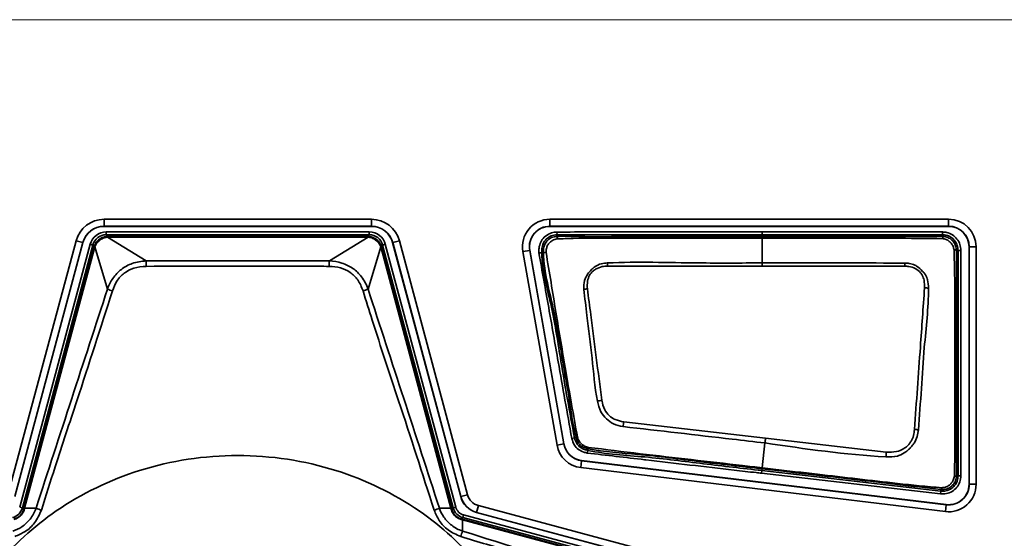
# Model space of a CAD drawing. Header units: millimetres. Extents: x 0 to 1118, y 0 to 864.
# Tile 158 of 250: x 665.67 to 674.54, y 463.42 to 468.1. Entities that reach past the tile are written whole.
import ezdxf

# ---------------------------------------------------------------- set-up
doc = ezdxf.new("R2010")
doc.units = ezdxf.units.MM
doc.styles.add('SLDTEXTSTYLE0', font='TXT', dxfattribs={"width": 0.605})
doc.dimstyles.new('SLDDIMSTYLE6', dxfattribs={"dimtxt": 4.233333, "dimasz": 4.572, "dimexe": 0, "dimexo": 0.0625, "dimgap": 1.058333, "dimtad": 0, "dimtih": 1, "dimtoh": 1, "dimdec": 1, "dimlfac": 4, "dimrnd": 1e-09, "dimzin": 4, "dimdsep": 46, "dimtxsty": 'SLDTEXTSTYLE0', "dimsah": 1, "dimcen": 0.09, "dimadec": 0, "dimazin": 1, "dimtfac": 1, "dimtofl": 0, "dimtmove": 0, "dimatfit": 3, "dimfxl": 1, "dimfrac": 2, "dimtolj": 1, "dimtzin": 12, "dimarcsym": 0})

# ---------------------------------------------------------------- blocks, each defined once
blk = doc.blocks.new('_D_18')
at = {"color": 7, "linetype": 'Continuous', "lineweight": 0}
for p, q in [((692.0812, 468.0992), (558.5156, 468.0992)), ((560.1158, 468.0992), (560.1158, 455.9727)), ((560.1158, 437.3492), (560.1158, 449.4757)), ((645.4908, 437.3492), (558.5156, 437.3492))]:
    blk.add_line(p, q, dxfattribs=at)
at = {"color": 7, "linetype": 'Continuous', "lineweight": 18}
for points in [[(560.1158, 468.0992), (559.3538, 463.5272), (560.8778, 463.5272)], [(560.1158, 437.3492), (560.8778, 441.9212), (559.3538, 441.9212)]]:
    blk.add_solid(points, dxfattribs=at)
at = {"color": 7, "linetype": 'Continuous', "lineweight": 18, "insert": (552.8397, 454.9328), "char_height": 4.23333, "attachment_point": 1, "style": 'SLDTEXTSTYLE0'}
blk.add_mtext('123.0', dxfattribs=at)

msp = doc.modelspace()

# ---------------------------------------------------------------- linework, layer by layer
at = {"color": 7, "linetype": 'Continuous', "lineweight": 35}
for p, q in [((666.4304, 466.2994), (668.8386, 466.2994)), ((666.4304, 466.2994), (666.4304, 466.2369)), ((668.8386, 466.2994), (668.8386, 466.2369)), ((670.4474, 466.2994), (674.0398, 466.2994)), ((670.4474, 466.2994), (670.4474, 466.2369)), ((674.0398, 466.2994), (674.0398, 466.2369)), ((668.8386, 466.2369), (666.4304, 466.2369)), ((666.4304, 466.2358), (666.4304, 466.2369)), ((668.8386, 466.2358), (666.4304, 466.2358)), ((668.8386, 466.2358), (668.8386, 466.2369)), ((674.0398, 466.2369), (670.4474, 466.2369)), ((670.4474, 466.2358), (670.4474, 466.2369)), ((674.0398, 466.2358), (670.4474, 466.2358)), ((674.0398, 466.2358), (674.0398, 466.2369)), ((666.4495, 466.1849), (666.4495, 466.1599)), ((666.4495, 466.1849), (668.8195, 466.1849)), ((666.4495, 466.1599), (666.4615, 466.1444)), ((668.8195, 466.1599), (666.4495, 466.1599)), ((666.4602, 466.1393), (666.8091, 465.9235)), ((666.4615, 466.1444), (666.4615, 466.1393)), ((666.4615, 466.1444), (668.8075, 466.1444)), ((668.8075, 466.1393), (666.4615, 466.1393)), ((668.4599, 465.9235), (668.8088, 466.1393)), ((668.8075, 466.1444), (668.8195, 466.1599)), ((668.8075, 466.1444), (668.8075, 466.1393)), ((668.8195, 466.1849), (668.8195, 466.1599)), ((670.5103, 466.1848), (670.5121, 466.1599)), ((670.5121, 466.1599), (670.5132, 466.1446)), ((672.3595, 466.1599), (672.3595, 466.1849)), ((672.3595, 466.1849), (673.9844, 466.1849)), ((672.3595, 466.1446), (672.3595, 466.1599)), ((673.9844, 466.1599), (672.3595, 466.1599)), ((672.3595, 466.1446), (672.3595, 466.1286)), ((672.3595, 465.9061), (672.3595, 466.1286)), ((673.9844, 466.1599), (673.9844, 466.1849)), ((673.9844, 466.1447), (673.9844, 466.1599)), ((673.9844, 466.1447), (673.9845, 466.1447)), ((665.5642, 463.8155), (666.1779, 466.1056)), ((666.2382, 466.0894), (665.6246, 463.7993)), ((666.2393, 466.0891), (665.6257, 463.799)), ((665.6698, 463.7045), (666.3047, 466.0737)), ((666.3288, 466.0673), (665.694, 463.6981)), ((665.7093, 463.6951), (666.3407, 466.0518)), ((666.3456, 466.0504), (665.7141, 463.6938)), ((666.1779, 466.1056), (666.2382, 466.0894)), ((666.2393, 466.0891), (666.2382, 466.0894)), ((666.3047, 466.0737), (666.3288, 466.0673)), ((666.3407, 466.0518), (666.3288, 466.0673)), ((666.3407, 466.0518), (666.3456, 466.0504)), ((666.4608, 465.6698), (666.346, 466.0517)), ((668.923, 466.0517), (668.8082, 465.6698)), ((668.9234, 466.0504), (668.9283, 466.0518)), ((669.5548, 463.6938), (668.9234, 466.0504)), ((668.9402, 466.0673), (668.9283, 466.0518)), ((668.9283, 466.0518), (669.5597, 463.6951)), ((668.9643, 466.0737), (668.9402, 466.0673)), ((669.575, 463.6981), (668.9402, 466.0673)), ((668.9643, 466.0737), (669.5991, 463.7045)), ((669.0297, 466.0891), (669.0308, 466.0894)), ((669.6433, 463.799), (669.0297, 466.0891)), ((669.0308, 466.0894), (669.0911, 466.1056)), ((669.6444, 463.7993), (669.0308, 466.0894)), ((669.0911, 466.1056), (669.7048, 463.8155)), ((674.2239, 466.0516), (674.225, 466.0516)), ((674.2239, 463.9098), (674.2239, 466.0516)), ((674.225, 466.0516), (674.2875, 466.0516)), ((674.225, 463.9098), (674.225, 466.0516)), ((674.2875, 466.0516), (674.2875, 463.9098)), ((670.2035, 466.0086), (670.265, 466.0195)), ((670.5113, 464.2631), (670.2035, 466.0086)), ((670.2661, 466.0197), (670.265, 466.0195)), ((670.265, 466.0195), (670.5728, 464.2739)), ((670.2661, 466.0197), (670.5739, 464.2741)), ((670.3481, 465.9961), (670.3731, 465.9969)), ((670.3883, 465.9974), (670.3731, 465.9969)), ((674.1252, 466.0192), (674.1099, 466.0192)), ((674.1252, 463.9876), (674.1252, 466.0192)), ((674.1252, 466.0192), (674.1502, 466.0192)), ((674.1502, 466.0192), (674.1502, 463.9876)), ((666.8091, 465.9235), (668.4599, 465.9235)), ((672.3595, 465.8781), (672.3595, 465.9061)), ((673.6436, 465.877), (672.3595, 465.8781)), ((671.1132, 464.4734), (672.3897, 464.3257)), ((670.5113, 464.2631), (670.5728, 464.2739)), ((670.5739, 464.2741), (670.5728, 464.2739)), ((670.6442, 464.3231), (670.6684, 464.3296)), ((670.6684, 464.3296), (670.6832, 464.3336)), ((672.3604, 464.0583), (672.3848, 464.2828)), ((672.3897, 464.3257), (673.4773, 464.2009)), ((670.7838, 464.1914), (670.789, 464.2158)), ((670.7922, 464.2309), (670.789, 464.2158)), ((670.733, 464.1222), (670.7256, 464.0601)), ((670.7332, 464.1233), (670.733, 464.1222)), ((670.733, 464.1222), (674.0176, 463.7259)), ((670.7332, 464.1233), (674.0178, 463.727)), ((674.0101, 463.6639), (670.7256, 464.0601)), ((672.3548, 464.0093), (672.3577, 464.0342)), ((673.9654, 463.8229), (672.3548, 464.0093)), ((672.3595, 464.0495), (672.3577, 464.0342)), ((672.3577, 464.0342), (673.9683, 463.8478)), ((672.3595, 464.0585), (672.3604, 464.0583)), ((672.3595, 464.0495), (672.3595, 464.0499)), ((672.3595, 464.0495), (672.3595, 464.0495)), ((674.1099, 463.9876), (674.1252, 463.9876)), ((674.1252, 463.9876), (674.1502, 463.9876)), ((674.2239, 463.9098), (674.225, 463.9098)), ((674.225, 463.9098), (674.2875, 463.9098)), ((669.6444, 463.7993), (669.7048, 463.8155)), ((673.9683, 463.8478), (673.9654, 463.8229)), ((673.9683, 463.8478), (673.9701, 463.863)), ((669.6433, 463.799), (669.6444, 463.7993)), ((669.7866, 463.6571), (669.8028, 463.7175)), ((669.8028, 463.7175), (672.4679, 463.0034)), ((674.0176, 463.7259), (674.0101, 463.6639)), ((674.0178, 463.727), (674.0176, 463.7259)), ((665.6698, 463.7045), (665.694, 463.6981)), ((665.694, 463.6981), (665.7067, 463.6854)), ((665.7067, 463.6854), (665.7093, 463.6951)), ((665.7093, 463.6951), (665.7141, 463.6938)), ((665.7141, 463.6938), (665.8173, 463.6944)), ((669.4517, 463.6944), (669.5548, 463.6938)), ((669.5548, 463.6938), (669.5597, 463.6951)), ((669.5597, 463.6951), (669.5623, 463.6854)), ((669.5623, 463.6854), (669.575, 463.6981)), ((669.5991, 463.7045), (669.575, 463.6981)), ((669.6698, 463.6338), (669.6634, 463.6097)), ((669.6698, 463.6338), (672.414, 462.8985)), ((669.7863, 463.6561), (669.7866, 463.6571)), ((672.4514, 462.942), (669.7863, 463.6561)), ((672.4517, 462.943), (669.7866, 463.6571)), ((669.6634, 463.6097), (669.6507, 463.597)), ((669.6507, 463.597), (669.6604, 463.5944)), ((669.6591, 463.5895), (669.6604, 463.5944)), ((669.6591, 463.5895), (669.6597, 463.4884)), ((672.3907, 462.8576), (669.6591, 463.5895)), ((669.6604, 463.5944), (672.3921, 462.8625)), ((672.4076, 462.8744), (669.6634, 463.6097))]:
    msp.add_line(p, q, dxfattribs=at)
at = {"color": 7, "linetype": 'Continuous', "lineweight": 35, "flags": 128}
for points in [[(672.3595, 466.1599), (672.3095, 466.1599), (672.1095, 466.1599), (671.3095, 466.1599), (671.146, 466.1599), (670.5121, 466.1599)], [(672.3595, 465.8781), (672.2595, 465.8781), (671.8595, 465.8781), (671.4595, 465.8781), (670.9656, 465.8781)]]:
    msp.add_lwpolyline(points, dxfattribs=at)
at = {"color": 7, "linetype": 'Continuous', "lineweight": 35}
for centre, radius, start, end in [((666.4304, 466.0379), 0.2614, 90, 165), ((668.8386, 466.0379), 0.2614, 15, 90), ((670.4474, 466.0516), 0.2477, 90, 190), ((674.0398, 466.0516), 0.2477, 0, 90), ((666.4304, 466.0379), 0.1989, 90, 165), ((666.4304, 466.0379), 0.1978, 90, 165), ((668.8386, 466.0379), 0.1989, 15, 90), ((668.8386, 466.0379), 0.1978, 15, 90), ((670.4474, 466.0516), 0.1852, 90, 190), ((670.4474, 466.0516), 0.1841, 90, 190), ((674.0398, 466.0516), 0.1852, 0, 90), ((674.0398, 466.0516), 0.1841, 0, 90), ((666.4452, 466.1394), 0.015, 359.86237, 19.50054), ((668.8238, 466.1394), 0.015, 160.49946, 180.13763), ((670.5832, 466.1306), 0.0714, 168.62354, 186.69081), ((673.9524, 466.1264), 0.0368, 356.22231, 29.63386), ((666.3498, 466.0662), 0.015, 235.49946, 255.13763), ((668.9192, 466.0662), 0.015, 284.86237, 304.50054), ((674.0909, 465.9863), 0.038, 60.02566, 93.95286), ((670.4135, 465.8656), 0.1342, 90.28164, 100.80796), ((664.1932, 465.869), 2.6164, 0.13453, 1.19301), ((671.0758, 465.869), 2.6164, 178.80699, 179.86547), ((663.4533, 465.5765), 7.5183, 2.29841, 2.51199), ((679.9642, 465.5747), 6.3278, 177.00854, 177.26148), ((666.6064, 466.0049), 0.3654, 246.51845, 253.93047), ((668.6626, 466.0049), 0.3654, 286.06953, 293.48155), ((670.8245, 465.3039), 0.3702, 96.12268, 101.16873), ((673.823, 465.3352), 0.3455, 84.24224, 90.035), ((671.0192, 464.1014), 0.5762, 100.46158, 104.47945), ((675.7345, 463.801), 4.6699, 171.72138, 172.25325), ((670.677, 464.3992), 0.066, 275.42897, 286.14563), ((673.649, 463.5913), 0.8182, 81.69992, 84.18326), ((670.7552, 464.3061), 0.2477, 190, 263.12048), ((670.7552, 464.3061), 0.1852, 190, 263.12048), ((670.7552, 464.3061), 0.1841, 190, 263.12048), ((679.171, 463.5374), 6.8269, 173.36917, 173.73199), ((670.8631, 464.2268), 0.071, 166.91143, 176.74313), ((689.6425, 463.2941), 16.1906, 176.78956, 176.94185), ((674.0937, 464.0195), 0.0358, 266.71983, 296.88187), ((674.0398, 463.9098), 0.2477, 263.12048, 0), ((674.0398, 463.9098), 0.1852, 263.12048, 0), ((674.0398, 463.9098), 0.1841, 263.12048, 0), ((669.8386, 463.8514), 0.1386, 195, 255), ((673.9565, 463.8807), 0.0223, 307.56221, 355.84631), ((669.8386, 463.8514), 0.2022, 195, 255), ((669.8386, 463.8514), 0.2011, 195, 255), ((665.7107, 463.6799), 0.0068, 77.76913, 126.53293), ((665.9608, 464.0145), 0.3507, 245.85553, 254.14545), ((669.3082, 464.0145), 0.3507, 285.85455, 294.14447), ((669.5583, 463.6799), 0.0068, 53.46707, 102.23087), ((669.6452, 463.593), 0.0068, 347.76913, 36.53293), ((670.0921, 463.3146), 0.466, 158.10233, 164.39632)]:
    msp.add_arc(centre, radius, start, end, dxfattribs=at)
for centre, major_axis, ratio, start_param, end_param in [((666.4496, 466.0349), (-0.0913, 0.119), 0.999758, 5.628804, 6.937567), ((666.4496, 466.0349), (-0.0761, 0.0992), 0.999661, 5.628804, 6.937567), ((666.4636, 466.0166), (-0.0418, 0.1212), 0.972579, 5.959695, 5.976911), ((666.4636, 466.0615), (-0.0258, 0.0738), 0.954922, 5.961416, 5.978632), ((668.8054, 466.0166), (0.0418, 0.1212), 0.972579, 0.306274, 0.32349), ((668.8054, 466.0615), (0.0258, 0.0738), 0.954922, 0.304553, 0.321769), ((668.8194, 466.0349), (0.0913, 0.119), 0.999758, 5.628804, 6.937567), ((668.8194, 466.0349), (0.0761, 0.0992), 0.999661, 5.628804, 6.937567), ((666.4636, 466.0166), (0.1062, -0.0717), 0.972579, 3.447867, 3.465083), ((666.4202, 466.0282), (0.0646, -0.044), 0.954922, 3.446146, 3.463362), ((668.8488, 466.0282), (0.0646, 0.044), 0.954922, 5.961416, 5.978632), ((668.8054, 466.0166), (0.1062, 0.0717), 0.972579, 5.959695, 5.976911), ((665.5732, 463.7304), (0.0884, -0.0884), 0.999878, 5.759674, 6.806696), ((669.6957, 463.7304), (0.0884, 0.0884), 0.999878, 2.618082, 3.665103), ((669.6957, 463.7304), (-0.0707, -0.0707), 0.999797, 5.759674, 6.806696)]:
    msp.add_ellipse(centre, major_axis=major_axis, ratio=ratio, start_param=start_param, end_param=end_param, dxfattribs=at)
for points, knots in [([(666.3413, 466.0538), (666.3466, 466.0671), (666.3571, 466.0934), (666.3881, 466.1231), (666.4235, 466.1409), (666.4483, 466.1433), (666.4593, 466.1444)], [0, 0, 0, 0, 0.267355, 0.531013, 0.792242, 1, 1, 1, 1]), ([(666.4602, 466.1393), (666.4602, 466.1393), (666.4501, 466.1382), (666.4274, 466.1326), (666.3941, 466.1149), (666.3645, 466.0869), (666.3507, 466.0639), (666.346, 466.0517), (666.346, 466.0517)], [0, 0, 0, 0, 0.000099, 0.204967, 0.468567, 0.735063, 0.999901, 1, 1, 1, 1]), ([(668.923, 466.0517), (668.923, 466.0517), (668.9186, 466.0629), (668.9058, 466.0851), (668.8776, 466.113), (668.8438, 466.1319), (668.8199, 466.1381), (668.8088, 466.1393), (668.8088, 466.1393)], [0, 0, 0, 0, 0.000099, 0.244073, 0.508658, 0.774293, 0.999901, 1, 1, 1, 1]), ([(668.8097, 466.1444), (668.8218, 466.1431), (668.8478, 466.1404), (668.8837, 466.1211), (668.9131, 466.0914), (668.9229, 466.0661), (668.9277, 466.0538)], [0, 0, 0, 0, 0.228401, 0.491458, 0.753348, 1, 1, 1, 1]), ([(670.3481, 465.9961), (670.3481, 466.0107), (670.348, 466.0435), (670.3614, 466.094), (670.3963, 466.1411), (670.4432, 466.1736), (670.4848, 466.1828), (670.5056, 466.1844), (670.5103, 466.1848)], [0, 0, 0, 0, 0.156991, 0.351979, 0.549313, 0.775672, 0.949589, 1, 1, 1, 1]), ([(670.5121, 466.1599), (670.5121, 466.1599), (670.494, 466.1585), (670.4574, 466.1531), (670.414, 466.1227), (670.3843, 466.0829), (670.3729, 466.039), (670.373, 466.0103), (670.3731, 465.9969)], [0, 0, 0, 0, 0.0000623, 0.226257, 0.4486042, 0.6418977, 0.8342191, 1, 1, 1, 1]), ([(670.3883, 465.9974), (670.3883, 465.9974), (670.3879, 466.0106), (670.3883, 466.0374), (670.3989, 466.0779), (670.4255, 466.1119), (670.464, 466.1388), (670.496, 466.1434), (670.5132, 466.1446), (670.5132, 466.1446)], [0, 0, 0, 0, 0.000069, 0.181862, 0.36744, 0.566113, 0.762287, 0.999931, 1, 1, 1, 1]), ([(670.5123, 466.1222), (670.4978, 466.1188), (670.473, 466.1129), (670.4442, 466.0907), (670.4248, 466.0658), (670.4146, 466.0341), (670.4134, 466.0118), (670.4128, 465.9998)], [0, 0, 0, 0, 0.254503, 0.434183, 0.616241, 0.792354, 1, 1, 1, 1]), ([(670.5103, 466.1848), (670.7222, 466.1848), (671.146, 466.1849), (671.7624, 466.1849), (672.1669, 466.1849), (672.3595, 466.1849)], [0, 0, 0, 0, 0.343799, 0.687599, 1, 1, 1, 1]), ([(672.3595, 466.1286), (672.3262, 466.1286), (672.1595, 466.1286), (671.7262, 466.1289), (671.1919, 466.1269), (670.7427, 466.131), (670.5604, 466.1241), (670.5123, 466.1222)], [0, 0, 0, 0, 0.054134, 0.270669, 0.70374, 0.921922, 1, 1, 1, 1]), ([(670.5132, 466.1446), (670.5132, 466.1446), (670.561, 466.1481), (670.7939, 466.1391), (671.2105, 466.1467), (671.7781, 466.144), (672.1612, 466.1444), (672.3595, 466.1446)], [0, 0, 0, 0, 0.000008, 0.077922, 0.377558, 0.677759, 1, 1, 1, 1]), ([(672.3595, 466.1446), (672.548, 466.1446), (672.7921, 466.1446), (673.1845, 466.1446), (673.5376, 466.1445), (673.8352, 466.1446), (673.9844, 466.1447)], [0, 0, 0, 0, 0.3480759, 0.450575, 0.7244947, 1, 1, 1, 1]), ([(673.9891, 466.124), (673.8383, 466.126), (673.5392, 466.1298), (673.0916, 466.1283), (672.6992, 466.1286), (672.4552, 466.1286), (672.3595, 466.1286)], [0, 0, 0, 0, 0.277616, 0.55073, 0.823865, 1, 1, 1, 1]), ([(673.9844, 466.1849), (673.9972, 466.184), (674.0287, 466.1819), (674.0756, 466.1612), (674.1173, 466.1233), (674.145, 466.0739), (674.1485, 466.0372), (674.1502, 466.0192)], [0, 0, 0, 0, 0.148542, 0.362996, 0.577594, 0.792489, 1, 1, 1, 1]), ([(674.1252, 466.0192), (674.1238, 466.0345), (674.1208, 466.0656), (674.0972, 466.1076), (674.0619, 466.1398), (674.022, 466.1573), (673.9953, 466.1592), (673.9844, 466.1599)], [0, 0, 0, 0, 0.2075249, 0.4224057, 0.6369646, 0.8513744, 1, 1, 1, 1]), ([(673.9845, 466.1447), (673.9845, 466.1447), (673.9942, 466.1447), (674.018, 466.1419), (674.0534, 466.1269), (674.0848, 466.0983), (674.1059, 466.0609), (674.1086, 466.0331), (674.1099, 466.0192)], [0, 0, 0, 0, 0.000076, 0.148616, 0.362288, 0.576347, 0.788356, 1, 1, 1, 1]), ([(674.0883, 466.0242), (674.0862, 466.0346), (674.0819, 466.0557), (674.0644, 466.0838), (674.0401, 466.1062), (674.0139, 466.1202), (673.9961, 466.1229), (673.9891, 466.124)], [0, 0, 0, 0, 0.209213, 0.424915, 0.643298, 0.861018, 1, 1, 1, 1]), ([(674.0917, 463.9837), (674.0926, 464.0192), (674.0945, 464.0888), (674.0947, 464.227), (674.0956, 464.4668), (674.0957, 464.7875), (674.0948, 465.27), (674.0988, 465.6751), (674.0901, 465.9648), (674.0883, 466.0242)], [0, 0, 0, 0, 0.052067, 0.10243, 0.203216, 0.404615, 0.573842, 0.912598, 1, 1, 1, 1]), ([(670.6442, 464.3231), (670.6034, 464.5534), (670.5338, 464.9466), (670.4363, 465.5045), (670.3776, 465.8317), (670.3481, 465.9961)], [0, 0, 0, 0, 0.413035, 0.70499, 1, 1, 1, 1]), ([(670.3731, 465.9969), (670.3731, 465.9969), (670.3785, 465.8311), (670.4721, 465.5088), (670.5543, 464.9512), (670.6262, 464.559), (670.6684, 464.3296)], [0, 0, 0, 0, 0.000009, 0.293952, 0.586862, 1, 1, 1, 1]), ([(670.6832, 464.3336), (670.6832, 464.3336), (670.6461, 464.4722), (670.6249, 464.6737), (670.5554, 465.0485), (670.4973, 465.4635), (670.3944, 465.8156), (670.3883, 465.9974), (670.3883, 465.9974)], [0, 0, 0, 0, 0.000009, 0.254881, 0.357627, 0.676791, 0.999991, 1, 1, 1, 1]), ([(670.4128, 465.9998), (670.4276, 465.9104), (670.4572, 465.7315), (670.5152, 465.375), (670.5927, 464.9095), (670.6599, 464.5342), (670.6953, 464.3359)], [0, 0, 0, 0, 0.1611692, 0.3222928, 0.6419194, 1, 1, 1, 1]), ([(674.1099, 466.0192), (674.1099, 465.9612), (674.1099, 465.6731), (674.1098, 465.2698), (674.1098, 464.7875), (674.1099, 464.467), (674.1098, 464.2272), (674.1099, 464.0904), (674.1098, 464.0216), (674.1099, 463.9876), (674.1099, 463.9876)], [0, 0, 0, 0, 0.085615, 0.425541, 0.595492, 0.797743, 0.89887, 0.949435, 0.999993, 1, 1, 1, 1]), ([(666.4608, 465.6698), (666.4608, 465.6698), (666.4724, 465.7039), (666.505, 465.7708), (666.5823, 465.8527), (666.6872, 465.9084), (666.7669, 465.922), (666.8091, 465.9235), (666.8091, 465.9235)], [0, 0, 0, 0, 0.0000326, 0.2375722, 0.4812109, 0.7238639, 0.9999674, 1, 1, 1, 1]), ([(666.8096, 465.8751), (666.7718, 465.8721), (666.7013, 465.8665), (666.6085, 465.8173), (666.5403, 465.7448), (666.5169, 465.684), (666.5053, 465.6538)], [0, 0, 0, 0, 0.278939, 0.519553, 0.760958, 1, 1, 1, 1]), ([(668.4594, 465.8751), (668.426, 465.8753), (668.2594, 465.876), (667.7095, 465.8777), (667.1929, 465.8762), (666.8096, 465.8751)], [0, 0, 0, 0, 0.060615, 0.303076, 1, 1, 1, 1]), ([(668.7637, 465.6538), (668.7499, 465.6885), (668.7243, 465.7531), (668.6499, 465.8247), (668.5598, 465.8679), (668.4936, 465.8727), (668.4594, 465.8751)], [0, 0, 0, 0, 0.274544, 0.511285, 0.747593, 1, 1, 1, 1]), ([(668.4599, 465.9235), (668.4599, 465.9235), (668.498, 465.9222), (668.5728, 465.9104), (668.6746, 465.8612), (668.7585, 465.78), (668.7948, 465.7091), (668.8082, 465.6698), (668.8082, 465.6698)], [0, 0, 0, 0, 0.000033, 0.249575, 0.487562, 0.72675, 0.999967, 1, 1, 1, 1]), ([(670.7528, 465.6671), (670.7526, 465.6941), (670.7523, 465.7428), (670.7834, 465.8026), (670.8156, 465.8419), (670.8552, 465.8769), (670.9047, 465.9013), (670.9465, 465.9046), (670.9644, 465.9061)], [0, 0, 0, 0, 0.223004, 0.40339, 0.550618, 0.649795, 0.85012, 1, 1, 1, 1]), ([(670.9656, 465.8781), (670.9495, 465.877), (670.9122, 465.8747), (670.8674, 465.8555), (670.8288, 465.8289), (670.8008, 465.7935), (670.7823, 465.7379), (670.784, 465.6956), (670.785, 465.672)], [0, 0, 0, 0, 0.152632, 0.353534, 0.453266, 0.597218, 0.776209, 1, 1, 1, 1]), ([(670.9644, 465.9061), (670.9646, 465.9061), (671.2372, 465.9179), (671.7026, 465.9026), (672.1674, 465.9051), (672.3595, 465.9061)], [0, 0, 0, 0, 0.000392, 0.586904, 1, 1, 1, 1]), ([(672.3595, 465.9061), (672.4451, 465.9062), (672.8737, 465.9065), (673.3022, 465.9056), (673.645, 465.9049)], [0, 0, 0, 0, 0.199885, 1, 1, 1, 1]), ([(673.8228, 465.6806), (673.8227, 465.7036), (673.8224, 465.743), (673.8068, 465.789), (673.7799, 465.826), (673.7422, 465.8603), (673.6887, 465.8746), (673.6561, 465.8763), (673.6436, 465.877)], [0, 0, 0, 0, 0.226459, 0.389111, 0.469736, 0.677982, 0.876922, 1, 1, 1, 1]), ([(673.645, 465.9049), (673.6452, 465.9049), (673.6585, 465.9042), (673.6894, 465.9018), (673.7259, 465.8926), (673.7669, 465.8681), (673.7953, 465.8399), (673.8302, 465.803), (673.844, 465.7758), (673.8562, 465.7324), (673.857, 465.7042), (673.8577, 465.6789)], [0, 0, 0, 0, 0.0019133, 0.1143382, 0.2675488, 0.319965, 0.5270556, 0.6107238, 0.7580582, 0.7826672, 1, 1, 1, 1]), ([(665.8173, 463.6944), (665.9242, 464.0238), (666.1381, 464.6827), (666.3533, 465.3407), (666.4608, 465.6698)], [0, 0, 0, 0, 0.499979, 1, 1, 1, 1]), ([(668.8082, 465.6698), (668.9157, 465.3407), (669.1309, 464.6827), (669.3448, 464.0238), (669.4517, 463.6944)], [0, 0, 0, 0, 0.500027, 1, 1, 1, 1]), ([(670.8751, 464.6592), (670.875, 464.6597), (670.8512, 464.7883), (670.8309, 465.0483), (670.7863, 465.3831), (670.762, 465.5892), (670.7528, 465.6671)], [0, 0, 0, 0, 0.001469, 0.385805, 0.767703, 1, 1, 1, 1]), ([(670.785, 465.672), (670.7951, 465.5944), (670.8219, 465.3889), (670.8649, 465.0542), (670.898, 464.7969), (670.9146, 464.668)], [0, 0, 0, 0, 0.232386, 0.615425, 1, 1, 1, 1]), ([(673.7319, 464.4053), (673.7408, 464.5292), (673.7585, 464.7769), (673.7891, 465.2022), (673.8103, 465.5031), (673.8228, 465.6806)], [0, 0, 0, 0, 0.290819, 0.581537, 1, 1, 1, 1]), ([(673.8577, 465.6789), (673.8577, 465.6785), (673.8586, 465.4999), (673.8208, 465.1989), (673.7951, 464.773), (673.7765, 464.5251), (673.7671, 464.401)], [0, 0, 0, 0, 0.00076, 0.418996, 0.709074, 1, 1, 1, 1]), ([(666.5053, 465.6538), (666.3993, 465.3232), (666.2292, 464.793), (666.0101, 464.1372), (665.9059, 463.8069), (665.865, 463.6771)], [0, 0, 0, 0, 0.501063, 0.803813, 1, 1, 1, 1]), ([(669.404, 463.6771), (669.2982, 464.0064), (669.1142, 464.5789), (668.8936, 465.2335), (668.7909, 465.5659), (668.7637, 465.6538)], [0, 0, 0, 0, 0.49889, 0.867446, 1, 1, 1, 1]), ([(671.1072, 464.4305), (671.107, 464.4305), (671.077, 464.4349), (671.0213, 464.4499), (670.9534, 464.4989), (670.8974, 464.5669), (670.8831, 464.6261), (670.8751, 464.6592)], [0, 0, 0, 0, 0.001708, 0.259964, 0.483259, 0.711212, 1, 1, 1, 1]), ([(670.9146, 464.668), (670.9213, 464.6386), (670.9331, 464.5875), (670.9777, 464.5261), (671.0394, 464.4886), (671.0871, 464.4788), (671.1132, 464.4734)], [0, 0, 0, 0, 0.298081, 0.517996, 0.735793, 1, 1, 1, 1]), ([(672.3848, 464.2828), (672.2868, 464.2941), (671.8609, 464.3433), (671.435, 464.3926), (671.1072, 464.4305)], [0, 0, 0, 0, 0.230284, 1, 1, 1, 1]), ([(670.6953, 464.3359), (670.7003, 464.3216), (670.7087, 464.2977), (670.7328, 464.2711), (670.7601, 464.2522), (670.7821, 464.2462), (670.7939, 464.2429)], [0, 0, 0, 0, 0.312993, 0.525768, 0.743338, 1, 1, 1, 1]), ([(673.7671, 464.401), (673.7671, 464.4008), (673.7649, 464.3806), (673.759, 464.3383), (673.7359, 464.2894), (673.7087, 464.255), (673.6844, 464.2283), (673.6481, 464.1956), (673.61, 464.1742), (673.5494, 464.1565), (673.5097, 464.1572), (673.475, 464.1579)], [0, 0, 0, 0, 0.001259, 0.143959, 0.299696, 0.377139, 0.45519, 0.553862, 0.722719, 0.757762, 1, 1, 1, 1]), ([(673.4773, 464.2009), (673.5084, 464.1998), (673.564, 464.1978), (673.6273, 464.2249), (673.6646, 464.2515), (673.686, 464.2738), (673.7071, 464.3052), (673.7256, 464.3492), (673.7298, 464.3867), (673.7319, 464.4053)], [0, 0, 0, 0, 0.248655, 0.445661, 0.542881, 0.619011, 0.695163, 0.848449, 1, 1, 1, 1]), ([(670.7838, 464.1914), (670.7729, 464.1938), (670.7447, 464.2003), (670.7028, 464.2223), (670.6628, 464.2648), (670.6508, 464.3025), (670.6442, 464.3231)], [0, 0, 0, 0, 0.164092, 0.424713, 0.685169, 1, 1, 1, 1]), ([(670.6684, 464.3296), (670.6684, 464.3296), (670.6732, 464.3114), (670.6845, 464.2787), (670.7184, 464.2424), (670.7545, 464.2236), (670.779, 464.2181), (670.789, 464.2158)], [0, 0, 0, 0, 0.000085, 0.320256, 0.573919, 0.826496, 1, 1, 1, 1]), ([(670.7922, 464.2309), (670.7922, 464.2309), (670.7799, 464.2335), (670.7552, 464.2393), (670.7229, 464.2595), (670.696, 464.2911), (670.6873, 464.3183), (670.6832, 464.3336), (670.6832, 464.3336)], [0, 0, 0, 0, 0.000094, 0.235606, 0.472383, 0.703877, 0.999906, 1, 1, 1, 1]), ([(673.475, 464.1579), (673.4746, 464.1579), (673.1093, 464.1769), (672.7469, 464.2299), (672.3848, 464.2828)], [0, 0, 0, 0, 0.00107, 1, 1, 1, 1]), ([(670.3595, 461.6692), (670.3507, 461.8204), (670.3315, 462.1508), (670.1566, 462.6704), (669.817, 463.2163), (669.2646, 463.719), (668.5124, 464.0815), (667.6345, 464.2145), (666.7566, 464.0815), (666.0042, 463.719), (665.4526, 463.2163), (665.1107, 462.6704), (664.9423, 462.1508), (664.8945, 461.6692), (664.9423, 461.1876), (665.1107, 460.668), (665.4526, 460.1221), (666.0042, 459.6194), (666.7566, 459.2569), (667.6345, 459.1238), (668.5124, 459.2569), (669.2646, 459.6194), (669.817, 460.1221), (670.1566, 460.668), (670.3315, 461.1876), (670.3507, 461.518), (670.3595, 461.6692)], [0, 0, 0, 0, 0.027672, 0.060454, 0.099202, 0.144378, 0.19539, 0.25, 0.30461, 0.355622, 0.400798, 0.439546, 0.472328, 0.5, 0.527672, 0.560454, 0.599202, 0.644378, 0.69539, 0.75, 0.80461, 0.855622, 0.900798, 0.939546, 0.972328, 1, 1, 1, 1]), ([(672.3548, 464.0093), (672.3383, 464.0113), (672.2555, 464.0208), (671.9078, 464.0611), (671.5728, 464.0995), (671.132, 464.1511), (670.9559, 464.1715), (670.7838, 464.1914)], [0, 0, 0, 0, 0.0316145, 0.1580726, 0.6639049, 0.6712304, 1, 1, 1, 1]), ([(670.789, 464.2158), (670.789, 464.2158), (670.9577, 464.1798), (671.3088, 464.1634), (671.8301, 464.0933), (672.1818, 464.0539), (672.3577, 464.0342)], [0, 0, 0, 0, 0.000009, 0.327782, 0.663882, 1, 1, 1, 1]), ([(672.3595, 464.0495), (672.1725, 464.0704), (671.7986, 464.1121), (671.278, 464.1833), (670.9387, 464.1997), (670.7922, 464.2309), (670.7922, 464.2309)], [0, 0, 0, 0, 0.357597, 0.715194, 0.99999, 1, 1, 1, 1]), ([(670.7939, 464.2429), (670.9495, 464.2237), (671.2585, 464.1854), (671.7214, 464.1326), (672.0877, 464.0899), (672.3004, 464.0653), (672.3595, 464.0585)], [0, 0, 0, 0, 0.2983279, 0.5925313, 0.8867014, 1, 1, 1, 1]), ([(672.3595, 464.0585), (672.3595, 464.0559), (672.3595, 464.0518), (672.3595, 464.0504), (672.3595, 464.0499)], [0, 0, 0, 0, 0.604654, 1, 1, 1, 1]), ([(673.9701, 463.863), (673.9701, 463.863), (673.9053, 463.8707), (673.773, 463.8857), (673.3844, 463.9312), (672.9125, 463.9855), (672.5064, 464.0325), (672.3595, 464.0495)], [0, 0, 0, 0, 0.000008, 0.122721, 0.243421, 0.72623, 1, 1, 1, 1]), ([(672.3604, 464.0583), (672.3935, 464.0545), (672.5591, 464.0353), (672.9655, 463.9881), (673.4035, 463.9376), (673.7772, 463.8952), (673.9105, 463.8845), (673.9787, 463.8791)], [0, 0, 0, 0, 0.0614112, 0.3070562, 0.7537009, 0.8737981, 1, 1, 1, 1]), ([(674.1502, 463.9876), (674.1483, 463.9683), (674.1444, 463.9305), (674.115, 463.8807), (674.0726, 463.8437), (674.0203, 463.8218), (673.9835, 463.8226), (673.9654, 463.8229)], [0, 0, 0, 0, 0.206408, 0.406181, 0.606089, 0.806512, 1, 1, 1, 1]), ([(673.9683, 463.8478), (673.9683, 463.8478), (673.9835, 463.846), (674.0151, 463.8475), (674.0593, 463.8652), (674.0953, 463.8968), (674.1203, 463.9391), (674.1236, 463.9712), (674.1252, 463.9876)], [0, 0, 0, 0, 0.000069, 0.193541, 0.393933, 0.593787, 0.793541, 1, 1, 1, 1]), ([(674.1099, 463.9876), (674.1099, 463.9876), (674.1099, 463.9724), (674.1046, 463.9433), (674.0826, 463.9058), (674.0507, 463.8783), (674.0116, 463.8627), (673.9836, 463.8614), (673.9701, 463.863), (673.9701, 463.863)], [0, 0, 0, 0, 0.000071, 0.215696, 0.41149, 0.608655, 0.804784, 0.999923, 1, 1, 1, 1]), ([(673.9787, 463.8791), (673.9894, 463.8803), (674.0109, 463.8827), (674.0404, 463.8976), (674.0649, 463.9193), (674.0838, 463.9485), (674.0889, 463.9715), (674.0917, 463.9837)], [0, 0, 0, 0, 0.191842, 0.387343, 0.580434, 0.776139, 1, 1, 1, 1]), ([(665.6093, 463.4884), (665.6093, 463.4884), (665.6375, 463.4973), (665.6952, 463.5258), (665.7703, 463.5953), (665.8056, 463.659), (665.8173, 463.6944), (665.8173, 463.6944)], [0, 0, 0, 0, 0.00005, 0.294628, 0.628272, 0.99995, 1, 1, 1, 1]), ([(665.7122, 463.6866), (665.7113, 463.6836), (665.7066, 463.6672), (665.6912, 463.6384), (665.6589, 463.6068), (665.6309, 463.5966), (665.6171, 463.5915)], [0, 0, 0, 0, 0.0663481, 0.3672763, 0.6870281, 1, 1, 1, 1]), ([(665.6183, 463.597), (665.6312, 463.6018), (665.657, 463.6113), (665.6872, 463.6407), (665.7014, 463.6673), (665.7059, 463.6826), (665.7067, 463.6854)], [0, 0, 0, 0, 0.315839, 0.630493, 0.931818, 1, 1, 1, 1]), ([(665.865, 463.6771), (665.8473, 463.6373), (665.814, 463.562), (665.7255, 463.4805), (665.6577, 463.4529), (665.6257, 463.4399)], [0, 0, 0, 0, 0.371944, 0.704128, 1, 1, 1, 1]), ([(665.7141, 463.6938), (665.7141, 463.6938), (665.7135, 463.6914), (665.7128, 463.689), (665.7122, 463.6866)], [0, 0, 0, 0, 0.001998, 1, 1, 1, 1]), ([(669.6433, 463.4399), (669.6039, 463.4568), (669.5285, 463.4893), (669.446, 463.5769), (669.4175, 463.6451), (669.404, 463.6771)], [0, 0, 0, 0, 0.36574, 0.701782, 1, 1, 1, 1]), ([(669.4517, 463.6944), (669.4517, 463.6944), (669.461, 463.6661), (669.4904, 463.6082), (669.5608, 463.5339), (669.6248, 463.4995), (669.6597, 463.4884), (669.6597, 463.4884)], [0, 0, 0, 0, 0.00005, 0.297674, 0.635276, 0.99995, 1, 1, 1, 1]), ([(669.5568, 463.6866), (669.5562, 463.689), (669.5555, 463.6914), (669.5548, 463.6938), (669.5548, 463.6938)], [0, 0, 0, 0, 0.998002, 1, 1, 1, 1]), ([(669.6519, 463.5915), (669.6489, 463.5924), (669.6325, 463.5971), (669.6037, 463.6125), (669.5721, 463.6448), (669.5619, 463.6728), (669.5568, 463.6866)], [0, 0, 0, 0, 0.0663483, 0.3672765, 0.6870282, 1, 1, 1, 1]), ([(669.5623, 463.6854), (669.5671, 463.6725), (669.5766, 463.6467), (669.606, 463.6165), (669.6326, 463.6022), (669.6479, 463.5978), (669.6507, 463.597)], [0, 0, 0, 0, 0.315839, 0.630493, 0.931818, 1, 1, 1, 1]), ([(669.6591, 463.5895), (669.6591, 463.5895), (669.6567, 463.5902), (669.6543, 463.5909), (669.6519, 463.5915)], [0, 0, 0, 0, 0.001998, 1, 1, 1, 1]), ([(669.6597, 463.4884), (670.0519, 463.3654), (670.8365, 463.1194), (671.6181, 462.8679), (672.009, 462.7422)], [0, 0, 0, 0, 0.499906, 1, 1, 1, 1]), ([(671.9934, 462.6976), (671.6011, 462.8216), (670.9727, 463.02), (670.192, 463.273), (669.7989, 463.3925), (669.6433, 463.4399)], [0, 0, 0, 0, 0.50095, 0.80236, 1, 1, 1, 1])]:
    msp.add_open_spline(points, degree=3, knots=knots, dxfattribs=at)

# ---------------------------------------------------------------- dimensions: what is measured, and where the dimension line sits
at = {"color": 7, "linetype": 'Continuous', "lineweight": 18}
dim = msp.add_linear_dim(base=(560.1158, 437.3492), p1=(693.6814, 468.0992), p2=(647.091, 437.3492), angle=90, dimstyle='SLDDIMSTYLE6', dxfattribs=at)
dim.commit()
dim.dimension.update_dxf_attribs({"geometry": '_D_18', "text_midpoint": (560.1158, 452.7242), "dimtype": 160})

doc.saveas('drawing.dxf')
